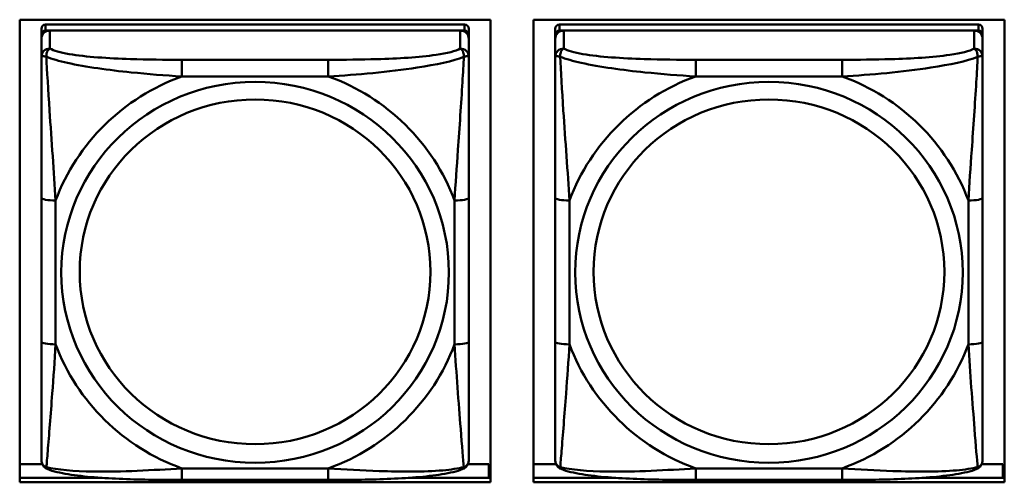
# Model space of a CAD drawing. Header units: inches. Extents: x 0.8 to 75.7, y -7.8 to 49.3.
# Tile 121 of 256: x 33.9 to 35.3, y 19.5 to 20.2. Entities that reach past the tile are written whole.
import ezdxf

# ---------------------------------------------------------------- set-up
doc = ezdxf.new("R2010")
doc.units = ezdxf.units.IN
doc.header["$MEASUREMENT"] = 0
doc.layers.add('Visible Edges(ROSSANSI)', color=7, linetype='Continuous', lineweight=50)
doc.layers.add('Visible Tangent Edges(ROSSANSI)', color=7, linetype='Continuous', lineweight=50)

msp = doc.modelspace()

# ---------------------------------------------------------------- linework, layer by layer
at = {"layer": 'Visible Edges(ROSSANSI)'}
for p, q in [((33.9314, 19.531), (33.9314, 20.1697)), ((33.9314, 20.1697), (34.582, 20.1697)), ((34.582, 20.1697), (34.582, 19.531)), ((34.6414, 19.531), (34.6414, 20.1697)), ((34.6414, 20.1697), (35.292, 20.1697)), ((35.292, 20.1697), (35.292, 19.531)), ((33.9614, 20.1572), (33.9614, 20.149)), ((34.5461, 20.163), (33.9673, 20.163)), ((33.9673, 20.1548), (34.5461, 20.1548)), ((34.5402, 20.1548), (33.9732, 20.1548)), ((34.552, 20.149), (34.552, 20.1572)), ((34.6714, 20.1572), (34.6714, 20.149)), ((35.2561, 20.163), (34.6773, 20.163)), ((34.6773, 20.1548), (35.2561, 20.1548)), ((35.2502, 20.1548), (34.6832, 20.1548)), ((35.262, 20.149), (35.262, 20.1572)), ((33.9614, 20.1432), (33.9614, 20.149)), ((33.9614, 20.1432), (33.9614, 20.1183)), ((34.552, 20.149), (34.552, 20.1432)), ((34.552, 20.1183), (34.552, 20.1432)), ((34.6714, 20.1432), (34.6714, 20.149)), ((34.6714, 20.1432), (34.6714, 20.1183)), ((35.262, 20.149), (35.262, 20.1432)), ((35.262, 20.1183), (35.262, 20.1432)), ((33.9614, 19.9238), (33.9614, 19.7252)), ((34.552, 19.7252), (34.552, 19.9238)), ((34.6714, 19.9238), (34.6714, 19.7252)), ((35.262, 19.7252), (35.262, 19.9238)), ((33.9314, 19.5559), (33.9627, 19.5559)), ((34.5507, 19.5559), (34.5799, 19.5559)), ((34.5799, 19.5559), (34.5799, 19.5371)), ((34.6414, 19.5559), (34.6727, 19.5559)), ((35.2607, 19.5559), (35.2899, 19.5559)), ((35.2899, 19.5559), (35.2899, 19.5371)), ((34.582, 19.548), (34.5799, 19.548)), ((35.292, 19.548), (35.2899, 19.548)), ((33.9314, 19.5371), (34.0453, 19.5371)), ((34.582, 19.531), (33.9314, 19.531)), ((34.3578, 19.5343), (34.1555, 19.5343)), ((34.468, 19.5371), (34.582, 19.5371)), ((34.6414, 19.5371), (34.7553, 19.5371)), ((35.292, 19.531), (34.6414, 19.531)), ((35.0678, 19.5343), (34.8655, 19.5343)), ((35.178, 19.5371), (35.292, 19.5371))]:
    msp.add_line(p, q, dxfattribs=at)
for centre, major_axis, start_param, end_param in [((33.9673, 20.1572), (-0.00591, 0), 4.712389, 6.283185), ((33.9732, 20.1432), (-0.0118, 0), 4.712389, 6.283185), ((33.9673, 20.149), (-0.00591, 0), 4.712389, 6.283185), ((34.5402, 20.1432), (0.0118, 0), 0, 1.570796), ((34.5461, 20.1572), (0.00591, 0), 0, 1.570796), ((34.5461, 20.149), (0.00591, 0), 0, 1.570796), ((34.6773, 20.1572), (-0.00591, 0), 4.712389, 6.283185), ((34.6832, 20.1432), (-0.0118, 0), 4.712389, 6.283185), ((34.6773, 20.149), (-0.00591, 0), 4.712389, 6.283185), ((35.2502, 20.1432), (0.0118, 0), 0, 1.570796), ((35.2561, 20.1572), (0.00591, 0), 0, 1.570796), ((35.2561, 20.149), (0.00591, 0), 0, 1.570796)]:
    msp.add_ellipse(centre, major_axis=major_axis, ratio=0.981793, start_param=start_param, end_param=end_param, dxfattribs=at)
for points, knots in [([(33.9614, 20.1183), (33.9614, 20.1092), (33.9614, 20.0939), (33.9614, 20.0768), (33.9614, 20.0504), (33.9614, 20.0201), (33.9614, 19.9907), (33.9614, 19.9682), (33.9614, 19.9458), (33.9614, 19.9238)], [-0.7968224, -0.7968224, -0.7968224, -0.7968224, -0.6514613, -0.6514613, -0.6514613, -0.427691, -0.427691, -0.427691, -0.2569517, -0.2569517, -0.2569517, -0.2569517]), ([(34.552, 19.9238), (34.552, 19.9471), (34.552, 19.9708), (34.552, 19.9945), (34.552, 20.0256), (34.552, 20.0579), (34.552, 20.0847), (34.552, 20.0986), (34.552, 20.1106), (34.552, 20.1183)], [0.2569537, 0.2569537, 0.2569537, 0.2569537, 0.4371919, 0.4371919, 0.4371919, 0.6739428, 0.6739428, 0.6739428, 0.7963818, 0.7963818, 0.7963818, 0.7963818]), ([(34.6714, 20.1183), (34.6714, 20.1092), (34.6714, 20.0939), (34.6714, 20.0768), (34.6714, 20.0504), (34.6714, 20.0201), (34.6714, 19.9907), (34.6714, 19.9682), (34.6714, 19.9458), (34.6714, 19.9238)], [-0.7968224, -0.7968224, -0.7968224, -0.7968224, -0.6514613, -0.6514613, -0.6514613, -0.427691, -0.427691, -0.427691, -0.2569517, -0.2569517, -0.2569517, -0.2569517]), ([(35.262, 19.9238), (35.262, 19.9471), (35.262, 19.9708), (35.262, 19.9945), (35.262, 20.0256), (35.262, 20.0579), (35.262, 20.0847), (35.262, 20.0986), (35.262, 20.1106), (35.262, 20.1183)], [0.2569537, 0.2569537, 0.2569537, 0.2569537, 0.4371919, 0.4371919, 0.4371919, 0.6739428, 0.6739428, 0.6739428, 0.7963818, 0.7963818, 0.7963818, 0.7963818]), ([(33.9614, 19.7252), (33.9614, 19.702), (33.9614, 19.6786), (33.9614, 19.6564), (33.9614, 19.6273), (33.9614, 19.599), (33.9614, 19.5801), (33.9614, 19.5704), (33.9614, 19.5635), (33.9614, 19.5617)], [0.2569537, 0.2569537, 0.2569537, 0.2569537, 0.4371919, 0.4371919, 0.4371919, 0.6739428, 0.6739428, 0.6739428, 0.7963818, 0.7963818, 0.7963818, 0.7963818]), ([(34.552, 19.5617), (34.552, 19.5639), (34.552, 19.5731), (34.552, 19.5858), (34.552, 19.6054), (34.552, 19.6323), (34.552, 19.66), (34.552, 19.6811), (34.552, 19.7032), (34.552, 19.7252)], [-0.7968224, -0.7968224, -0.7968224, -0.7968224, -0.6514613, -0.6514613, -0.6514613, -0.427691, -0.427691, -0.427691, -0.2569517, -0.2569517, -0.2569517, -0.2569517]), ([(34.6714, 19.7252), (34.6714, 19.702), (34.6714, 19.6786), (34.6714, 19.6564), (34.6714, 19.6273), (34.6714, 19.599), (34.6714, 19.5801), (34.6714, 19.5704), (34.6714, 19.5635), (34.6714, 19.5617)], [0.2569537, 0.2569537, 0.2569537, 0.2569537, 0.4371919, 0.4371919, 0.4371919, 0.6739428, 0.6739428, 0.6739428, 0.7963818, 0.7963818, 0.7963818, 0.7963818]), ([(35.262, 19.5617), (35.262, 19.5639), (35.262, 19.5731), (35.262, 19.5858), (35.262, 19.6054), (35.262, 19.6323), (35.262, 19.66), (35.262, 19.6811), (35.262, 19.7032), (35.262, 19.7252)], [-0.7968224, -0.7968224, -0.7968224, -0.7968224, -0.6514613, -0.6514613, -0.6514613, -0.427691, -0.427691, -0.427691, -0.2569517, -0.2569517, -0.2569517, -0.2569517]), ([(33.9695, 19.5494), (33.9684, 19.5498), (33.9673, 19.5505), (33.9653, 19.552), (33.9645, 19.553), (33.9631, 19.5549), (33.9626, 19.5559), (33.9619, 19.5578), (33.9617, 19.5587), (33.9615, 19.5603), (33.9614, 19.561), (33.9614, 19.5617)], [0.02510739, 0.02510739, 0.02510739, 0.02510739, 0.03073999, 0.03073999, 0.03637259, 0.03637259, 0.0420052, 0.0420052, 0.0476378, 0.0476378, 0.0532704, 0.0532704, 0.0532704, 0.0532704]), ([(34.5439, 19.5494), (34.545, 19.5498), (34.5461, 19.5505), (34.548, 19.552), (34.5489, 19.553), (34.5503, 19.5549), (34.5508, 19.5559), (34.5515, 19.5578), (34.5517, 19.5587), (34.5519, 19.5603), (34.552, 19.561), (34.552, 19.5617)], [0.02510739, 0.02510739, 0.02510739, 0.02510739, 0.03073999, 0.03073999, 0.03637259, 0.03637259, 0.0420052, 0.0420052, 0.0476378, 0.0476378, 0.0532704, 0.0532704, 0.0532704, 0.0532704]), ([(34.6795, 19.5494), (34.6784, 19.5498), (34.6773, 19.5505), (34.6753, 19.552), (34.6745, 19.553), (34.6731, 19.5549), (34.6726, 19.5559), (34.6719, 19.5578), (34.6717, 19.5587), (34.6715, 19.5603), (34.6714, 19.561), (34.6714, 19.5617)], [0.02510739, 0.02510739, 0.02510739, 0.02510739, 0.03073999, 0.03073999, 0.03637259, 0.03637259, 0.0420052, 0.0420052, 0.0476378, 0.0476378, 0.0532704, 0.0532704, 0.0532704, 0.0532704]), ([(35.2539, 19.5494), (35.255, 19.5498), (35.2561, 19.5505), (35.258, 19.552), (35.2589, 19.553), (35.2603, 19.5549), (35.2608, 19.5559), (35.2615, 19.5578), (35.2617, 19.5587), (35.2619, 19.5603), (35.262, 19.561), (35.262, 19.5617)], [0.02510739, 0.02510739, 0.02510739, 0.02510739, 0.03073999, 0.03073999, 0.03637259, 0.03637259, 0.0420052, 0.0420052, 0.0476378, 0.0476378, 0.0532704, 0.0532704, 0.0532704, 0.0532704]), ([(34.1555, 19.5343), (34.142, 19.5343), (34.1283, 19.5343), (34.1011, 19.5347), (34.0875, 19.535), (34.0606, 19.5361), (34.0473, 19.5368), (34.0216, 19.5389), (34.0095, 19.5403), (33.9874, 19.5439), (33.9779, 19.5459), (33.9695, 19.5494)], [0.2569517, 0.2569517, 0.2569517, 0.2569517, 0.3597049, 0.3597049, 0.4624581, 0.4624581, 0.5652112, 0.5652112, 0.6679644, 0.6679644, 0.7707176, 0.7707176, 0.7707176, 0.7707176]), ([(34.5439, 19.5494), (34.5355, 19.5459), (34.526, 19.5439), (34.5039, 19.5403), (34.4918, 19.5389), (34.4661, 19.5368), (34.4528, 19.5361), (34.4259, 19.535), (34.4123, 19.5347), (34.385, 19.5343), (34.3714, 19.5343), (34.3578, 19.5343)], [-0.7703505, -0.7703505, -0.7703505, -0.7703505, -0.6676711, -0.6676711, -0.5649918, -0.5649918, -0.4623124, -0.4623124, -0.3596331, -0.3596331, -0.2569537, -0.2569537, -0.2569537, -0.2569537]), ([(34.8655, 19.5343), (34.852, 19.5343), (34.8383, 19.5343), (34.8111, 19.5347), (34.7975, 19.535), (34.7706, 19.5361), (34.7573, 19.5368), (34.7316, 19.5389), (34.7195, 19.5403), (34.6974, 19.5439), (34.6879, 19.5459), (34.6795, 19.5494)], [0.2569517, 0.2569517, 0.2569517, 0.2569517, 0.3597049, 0.3597049, 0.4624581, 0.4624581, 0.5652112, 0.5652112, 0.6679644, 0.6679644, 0.7707176, 0.7707176, 0.7707176, 0.7707176]), ([(35.2539, 19.5494), (35.2455, 19.5459), (35.236, 19.5439), (35.2139, 19.5403), (35.2018, 19.5389), (35.1761, 19.5368), (35.1628, 19.5361), (35.1359, 19.535), (35.1223, 19.5347), (35.095, 19.5343), (35.0814, 19.5343), (35.0678, 19.5343)], [-0.7703505, -0.7703505, -0.7703505, -0.7703505, -0.6676711, -0.6676711, -0.5649918, -0.5649918, -0.4623124, -0.4623124, -0.3596331, -0.3596331, -0.2569537, -0.2569537, -0.2569537, -0.2569537])]:
    msp.add_open_spline(points, degree=3, knots=knots, dxfattribs=at)
at = {"layer": 'Visible Tangent Edges(ROSSANSI)'}
for p, q in [((33.9673, 20.1548), (33.9673, 20.163)), ((33.9732, 20.1299), (33.9732, 20.1548)), ((34.5402, 20.1548), (34.5402, 20.1299)), ((34.5461, 20.163), (34.5461, 20.1548)), ((34.6773, 20.1548), (34.6773, 20.163)), ((34.6832, 20.1299), (34.6832, 20.1548)), ((35.2502, 20.1548), (35.2502, 20.1299)), ((35.2561, 20.163), (35.2561, 20.1548)), ((34.1555, 20.1144), (34.1555, 20.0914)), ((34.3578, 20.1144), (34.1555, 20.1144)), ((34.3578, 20.1144), (34.3578, 20.0914)), ((34.8655, 20.1144), (34.8655, 20.0914)), ((35.0678, 20.1144), (34.8655, 20.1144)), ((35.0678, 20.1144), (35.0678, 20.0914)), ((34.1555, 20.0914), (34.3578, 20.0914)), ((34.8655, 20.0914), (35.0678, 20.0914)), ((33.9811, 19.7215), (33.9811, 19.9201)), ((34.5323, 19.9201), (34.5323, 19.7215)), ((34.6911, 19.7215), (34.6911, 19.9201)), ((35.2423, 19.9201), (35.2423, 19.7215)), ((34.3578, 19.5502), (34.1555, 19.5502)), ((34.1555, 19.5343), (34.1555, 19.5502)), ((34.3578, 19.5343), (34.3578, 19.5502)), ((35.0678, 19.5502), (34.8655, 19.5502)), ((34.8655, 19.5343), (34.8655, 19.5502)), ((35.0678, 19.5343), (35.0678, 19.5502))]:
    msp.add_line(p, q, dxfattribs=at)
for centre, major_axis, ratio, start_param, end_param in [((33.9732, 20.1183), (-0.0118, 0), 0.981793, 4.712389, 6.283185), ((34.5402, 20.1183), (0.0118, 0), 0.981793, 0, 1.570796), ((34.6832, 20.1183), (-0.0118, 0), 0.981793, 4.712389, 6.283185), ((35.2502, 20.1183), (0.0118, 0), 0.981793, 0, 1.570796), ((34.2567, 19.8208), (-0.2936, 0), 0.981793, 5.064156, 5.931419), ((34.2567, 19.8208), (0.2936, 0), 0.981793, 0.351767, 1.21903), ((34.9667, 19.8208), (-0.2936, 0), 0.981793, 5.064156, 5.931419), ((34.9667, 19.8208), (0.2936, 0), 0.981793, 0.351767, 1.21903), ((33.9811, 19.9238), (-0.0197, 0), 0.189952, 0, 1.570796), ((34.5323, 19.9238), (0.0197, 0), 0.189952, 4.712389, 6.283185), ((34.6911, 19.9238), (-0.0197, 0), 0.189952, 0, 1.570796), ((35.2423, 19.9238), (0.0197, 0), 0.189952, 4.712389, 6.283185), ((33.9811, 19.7252), (-0.0197, 0), 0.189952, 0, 1.570796), ((34.2567, 19.8208), (-0.2936, 0), 0.981793, 0.351767, 1.21903), ((34.2567, 19.8208), (0.2936, 0), 0.981793, 5.064156, 5.931419), ((34.5323, 19.7252), (0.0197, 0), 0.189952, 4.712389, 6.283185), ((34.6911, 19.7252), (-0.0197, 0), 0.189952, 0, 1.570796), ((34.9667, 19.8208), (-0.2936, 0), 0.981793, 0.351767, 1.21903), ((34.9667, 19.8208), (0.2936, 0), 0.981793, 5.064156, 5.931419), ((35.2423, 19.7252), (0.0197, 0), 0.189952, 4.712389, 6.283185)]:
    msp.add_ellipse(centre, major_axis=major_axis, ratio=ratio, start_param=start_param, end_param=end_param, dxfattribs=at)
for centre, major_axis in [((34.2567, 19.8208), (-0.2678, 0)), ((34.9667, 19.8208), (-0.2678, 0)), ((34.2567, 19.8216), (-0.2424, 0)), ((34.9667, 19.8216), (-0.2424, 0))]:
    msp.add_ellipse(centre, major_axis=major_axis, ratio=0.981793, dxfattribs=at)
for points, knots in [([(33.9683, 20.1184), (33.9682, 20.1195), (33.9683, 20.1205), (33.9685, 20.1225), (33.9687, 20.1235), (33.9692, 20.125), (33.9694, 20.1255), (33.9697, 20.1262), (33.9698, 20.1264), (33.9701, 20.127), (33.9703, 20.1273), (33.9709, 20.1281), (33.9713, 20.1285), (33.9722, 20.1293), (33.9727, 20.1296), (33.9732, 20.1299)], [-0.00023197, -0.00023197, -0.00023197, -0.00023197, 0.00913095, 0.00913095, 0.01983142, 0.01983142, 0.02651922, 0.02651922, 0.02986312, 0.02986312, 0.03521335, 0.03521335, 0.04377373, 0.04377373, 0.0532704, 0.0532704, 0.0532704, 0.0532704]), ([(34.1555, 20.1144), (34.1319, 20.1144), (34.1079, 20.1146), (34.0845, 20.1154), (34.0538, 20.1163), (34.023, 20.1183), (33.9997, 20.1223), (33.9877, 20.1244), (33.9781, 20.127), (33.9732, 20.1299)], [0.2569537, 0.2569537, 0.2569537, 0.2569537, 0.4371919, 0.4371919, 0.4371919, 0.6739428, 0.6739428, 0.6739428, 0.7963818, 0.7963818, 0.7963818, 0.7963818]), ([(34.5402, 20.1299), (34.5344, 20.1264), (34.5219, 20.1234), (34.5067, 20.1212), (34.4833, 20.1178), (34.4542, 20.1161), (34.4251, 20.1152), (34.4029, 20.1146), (34.3802, 20.1144), (34.3578, 20.1144)], [-0.7968224, -0.7968224, -0.7968224, -0.7968224, -0.6514613, -0.6514613, -0.6514613, -0.427691, -0.427691, -0.427691, -0.2569517, -0.2569517, -0.2569517, -0.2569517]), ([(34.5402, 20.1299), (34.5407, 20.1296), (34.5412, 20.1293), (34.5421, 20.1285), (34.5425, 20.1281), (34.543, 20.1273), (34.5433, 20.127), (34.5436, 20.1264), (34.5437, 20.1262), (34.544, 20.1255), (34.5442, 20.125), (34.5446, 20.1235), (34.5448, 20.1225), (34.5451, 20.1205), (34.5451, 20.1195), (34.5451, 20.1184)], [-0.0532704, -0.0532704, -0.0532704, -0.0532704, -0.04377373, -0.04377373, -0.03521335, -0.03521335, -0.02986312, -0.02986312, -0.02651922, -0.02651922, -0.01983142, -0.01983142, -0.00913095, -0.00913095, 0.00023197, 0.00023197, 0.00023197, 0.00023197]), ([(34.6783, 20.1184), (34.6782, 20.1195), (34.6783, 20.1205), (34.6785, 20.1225), (34.6787, 20.1235), (34.6792, 20.125), (34.6794, 20.1255), (34.6797, 20.1262), (34.6798, 20.1264), (34.6801, 20.127), (34.6803, 20.1273), (34.6809, 20.1281), (34.6813, 20.1285), (34.6822, 20.1293), (34.6827, 20.1296), (34.6832, 20.1299)], [-0.00023197, -0.00023197, -0.00023197, -0.00023197, 0.00913095, 0.00913095, 0.01983142, 0.01983142, 0.02651922, 0.02651922, 0.02986312, 0.02986312, 0.03521335, 0.03521335, 0.04377373, 0.04377373, 0.0532704, 0.0532704, 0.0532704, 0.0532704]), ([(34.8655, 20.1144), (34.8419, 20.1144), (34.8179, 20.1146), (34.7945, 20.1154), (34.7638, 20.1163), (34.733, 20.1183), (34.7097, 20.1223), (34.6977, 20.1244), (34.6881, 20.127), (34.6832, 20.1299)], [0.2569537, 0.2569537, 0.2569537, 0.2569537, 0.4371919, 0.4371919, 0.4371919, 0.6739428, 0.6739428, 0.6739428, 0.7963818, 0.7963818, 0.7963818, 0.7963818]), ([(35.2502, 20.1299), (35.2444, 20.1264), (35.2319, 20.1234), (35.2167, 20.1212), (35.1933, 20.1178), (35.1642, 20.1161), (35.1351, 20.1152), (35.1129, 20.1146), (35.0902, 20.1144), (35.0678, 20.1144)], [-0.7968224, -0.7968224, -0.7968224, -0.7968224, -0.6514613, -0.6514613, -0.6514613, -0.427691, -0.427691, -0.427691, -0.2569517, -0.2569517, -0.2569517, -0.2569517]), ([(35.2502, 20.1299), (35.2507, 20.1296), (35.2512, 20.1293), (35.2521, 20.1285), (35.2525, 20.1281), (35.253, 20.1273), (35.2533, 20.127), (35.2536, 20.1264), (35.2537, 20.1262), (35.254, 20.1255), (35.2542, 20.125), (35.2546, 20.1235), (35.2548, 20.1225), (35.2551, 20.1205), (35.2551, 20.1195), (35.2551, 20.1184)], [-0.0532704, -0.0532704, -0.0532704, -0.0532704, -0.04377373, -0.04377373, -0.03521335, -0.03521335, -0.02986312, -0.02986312, -0.02651922, -0.02651922, -0.01983142, -0.01983142, -0.00913095, -0.00913095, 0.00023197, 0.00023197, 0.00023197, 0.00023197]), ([(33.9614, 20.1183), (33.9614, 20.1186), (33.9615, 20.1188), (33.9617, 20.1191), (33.9619, 20.1193), (33.9623, 20.1194), (33.9625, 20.1195), (33.9628, 20.1195), (33.9629, 20.1195), (33.9633, 20.1195), (33.9636, 20.1195), (33.9646, 20.1194), (33.9652, 20.1193), (33.9667, 20.1189), (33.9674, 20.1187), (33.9683, 20.1184)], [-0.0532704, -0.0532704, -0.0532704, -0.0532704, -0.04377373, -0.04377373, -0.03521335, -0.03521335, -0.02986312, -0.02986312, -0.02651922, -0.02651922, -0.01983142, -0.01983142, -0.00913095, -0.00913095, 0.00023197, 0.00023197, 0.00023197, 0.00023197]), ([(33.9683, 20.1184), (33.9759, 20.1155), (33.9859, 20.1126), (34.023, 20.1044), (34.0547, 20.1001), (34.1089, 20.0946), (34.1322, 20.0927), (34.1555, 20.0914)], [-0.7478145, -0.7478145, -0.7478145, -0.7478145, -0.6493253, -0.6493253, -0.427691, -0.427691, -0.2569537, -0.2569537, -0.2569537, -0.2569537]), ([(33.9811, 19.9201), (33.9787, 19.9598), (33.9754, 20.002), (33.9708, 20.0719), (33.9692, 20.0994), (33.9683, 20.1184)], [0.2569517, 0.2569517, 0.2569517, 0.2569517, 0.5559983, 0.5559983, 0.7482818, 0.7482818, 0.7482818, 0.7482818]), ([(34.3578, 20.0914), (34.3983, 20.0937), (34.4407, 20.0975), (34.5063, 20.1075), (34.5308, 20.1126), (34.5451, 20.1184)], [0.2569517, 0.2569517, 0.2569517, 0.2569517, 0.5559983, 0.5559983, 0.7482818, 0.7482818, 0.7482818, 0.7482818]), ([(34.5451, 20.1184), (34.5446, 20.1084), (34.544, 20.0963), (34.5415, 20.0542), (34.5392, 20.0211), (34.5353, 19.966), (34.5337, 19.943), (34.5323, 19.9201)], [-0.7478145, -0.7478145, -0.7478145, -0.7478145, -0.6493253, -0.6493253, -0.427691, -0.427691, -0.2569537, -0.2569537, -0.2569537, -0.2569537]), ([(34.5451, 20.1184), (34.546, 20.1187), (34.5467, 20.1189), (34.5482, 20.1193), (34.5488, 20.1194), (34.5497, 20.1195), (34.5501, 20.1195), (34.5505, 20.1195), (34.5506, 20.1195), (34.5509, 20.1195), (34.5511, 20.1194), (34.5515, 20.1193), (34.5516, 20.1191), (34.5519, 20.1188), (34.552, 20.1186), (34.552, 20.1183)], [-0.00023197, -0.00023197, -0.00023197, -0.00023197, 0.00913095, 0.00913095, 0.01983142, 0.01983142, 0.02651922, 0.02651922, 0.02986312, 0.02986312, 0.03521335, 0.03521335, 0.04377373, 0.04377373, 0.0532704, 0.0532704, 0.0532704, 0.0532704]), ([(34.6714, 20.1183), (34.6714, 20.1186), (34.6715, 20.1188), (34.6717, 20.1191), (34.6719, 20.1193), (34.6723, 20.1194), (34.6725, 20.1195), (34.6728, 20.1195), (34.6729, 20.1195), (34.6733, 20.1195), (34.6736, 20.1195), (34.6746, 20.1194), (34.6752, 20.1193), (34.6767, 20.1189), (34.6774, 20.1187), (34.6783, 20.1184)], [-0.0532704, -0.0532704, -0.0532704, -0.0532704, -0.04377373, -0.04377373, -0.03521335, -0.03521335, -0.02986312, -0.02986312, -0.02651922, -0.02651922, -0.01983142, -0.01983142, -0.00913095, -0.00913095, 0.00023197, 0.00023197, 0.00023197, 0.00023197]), ([(34.6783, 20.1184), (34.6859, 20.1155), (34.6959, 20.1126), (34.733, 20.1044), (34.7647, 20.1001), (34.8189, 20.0946), (34.8422, 20.0927), (34.8655, 20.0914)], [-0.7478145, -0.7478145, -0.7478145, -0.7478145, -0.6493253, -0.6493253, -0.427691, -0.427691, -0.2569537, -0.2569537, -0.2569537, -0.2569537]), ([(34.6911, 19.9201), (34.6887, 19.9598), (34.6854, 20.002), (34.6808, 20.0719), (34.6792, 20.0994), (34.6783, 20.1184)], [0.2569517, 0.2569517, 0.2569517, 0.2569517, 0.5559983, 0.5559983, 0.7482818, 0.7482818, 0.7482818, 0.7482818]), ([(35.0678, 20.0914), (35.1083, 20.0937), (35.1507, 20.0975), (35.2163, 20.1075), (35.2408, 20.1126), (35.2551, 20.1184)], [0.2569517, 0.2569517, 0.2569517, 0.2569517, 0.5559983, 0.5559983, 0.7482818, 0.7482818, 0.7482818, 0.7482818]), ([(35.2551, 20.1184), (35.2546, 20.1084), (35.254, 20.0963), (35.2515, 20.0542), (35.2492, 20.0211), (35.2453, 19.966), (35.2437, 19.943), (35.2423, 19.9201)], [-0.7478145, -0.7478145, -0.7478145, -0.7478145, -0.6493253, -0.6493253, -0.427691, -0.427691, -0.2569537, -0.2569537, -0.2569537, -0.2569537]), ([(35.2551, 20.1184), (35.256, 20.1187), (35.2567, 20.1189), (35.2582, 20.1193), (35.2588, 20.1194), (35.2597, 20.1195), (35.2601, 20.1195), (35.2605, 20.1195), (35.2606, 20.1195), (35.2609, 20.1195), (35.2611, 20.1194), (35.2615, 20.1193), (35.2616, 20.1191), (35.2619, 20.1188), (35.262, 20.1186), (35.262, 20.1183)], [-0.00023197, -0.00023197, -0.00023197, -0.00023197, 0.00913095, 0.00913095, 0.01983142, 0.01983142, 0.02651922, 0.02651922, 0.02986312, 0.02986312, 0.03521335, 0.03521335, 0.04377373, 0.04377373, 0.0532704, 0.0532704, 0.0532704, 0.0532704]), ([(33.9683, 19.5521), (33.9688, 19.5571), (33.9694, 19.5647), (33.9719, 19.5953), (33.9742, 19.6244), (33.9781, 19.6759), (33.9797, 19.6985), (33.9811, 19.7215)], [-0.7478145, -0.7478145, -0.7478145, -0.7478145, -0.6493253, -0.6493253, -0.427691, -0.427691, -0.2569537, -0.2569537, -0.2569537, -0.2569537]), ([(34.5323, 19.7215), (34.5347, 19.6817), (34.538, 19.6407), (34.5426, 19.5817), (34.5442, 19.5613), (34.5451, 19.5521)], [0.2569517, 0.2569517, 0.2569517, 0.2569517, 0.5559983, 0.5559983, 0.7482818, 0.7482818, 0.7482818, 0.7482818]), ([(34.6783, 19.5521), (34.6788, 19.5571), (34.6794, 19.5647), (34.6819, 19.5953), (34.6842, 19.6244), (34.6881, 19.6759), (34.6897, 19.6985), (34.6911, 19.7215)], [-0.7478145, -0.7478145, -0.7478145, -0.7478145, -0.6493253, -0.6493253, -0.427691, -0.427691, -0.2569537, -0.2569537, -0.2569537, -0.2569537]), ([(35.2423, 19.7215), (35.2447, 19.6817), (35.248, 19.6407), (35.2526, 19.5817), (35.2542, 19.5613), (35.2551, 19.5521)], [0.2569517, 0.2569517, 0.2569517, 0.2569517, 0.5559983, 0.5559983, 0.7482818, 0.7482818, 0.7482818, 0.7482818]), ([(33.9683, 19.5521), (33.9674, 19.5523), (33.9667, 19.5526), (33.9652, 19.5535), (33.9646, 19.554), (33.9636, 19.555), (33.9633, 19.5554), (33.9629, 19.556), (33.9628, 19.5562), (33.9625, 19.5568), (33.9623, 19.5571), (33.9619, 19.5581), (33.9617, 19.5587), (33.9615, 19.5601), (33.9614, 19.5609), (33.9614, 19.5617)], [-0.00023197, -0.00023197, -0.00023197, -0.00023197, 0.00913095, 0.00913095, 0.01983142, 0.01983142, 0.02651922, 0.02651922, 0.02986312, 0.02986312, 0.03521335, 0.03521335, 0.04377373, 0.04377373, 0.0532704, 0.0532704, 0.0532704, 0.0532704]), ([(33.9695, 19.5494), (33.9693, 19.5495), (33.9691, 19.5496), (33.9687, 19.5499), (33.9685, 19.5502), (33.9683, 19.551), (33.9682, 19.5515), (33.9683, 19.5521)], [-0.02510739, -0.02510739, -0.02510739, -0.02510739, -0.01983142, -0.01983142, -0.00913095, -0.00913095, 0.00023197, 0.00023197, 0.00023197, 0.00023197]), ([(34.1555, 19.5502), (34.1151, 19.5478), (34.0727, 19.5452), (34.007, 19.5462), (33.9826, 19.5481), (33.9683, 19.5521)], [0.2569517, 0.2569517, 0.2569517, 0.2569517, 0.5559983, 0.5559983, 0.7482818, 0.7482818, 0.7482818, 0.7482818]), ([(34.5451, 19.5521), (34.5375, 19.5501), (34.5274, 19.5485), (34.4904, 19.5452), (34.4587, 19.5454), (34.4044, 19.5474), (34.3812, 19.5488), (34.3578, 19.5502)], [-0.7478145, -0.7478145, -0.7478145, -0.7478145, -0.6493253, -0.6493253, -0.427691, -0.427691, -0.2569537, -0.2569537, -0.2569537, -0.2569537]), ([(34.5451, 19.5521), (34.5451, 19.5515), (34.5451, 19.551), (34.5448, 19.5502), (34.5446, 19.5499), (34.5442, 19.5496), (34.5441, 19.5495), (34.5439, 19.5494)], [-0.00023197, -0.00023197, -0.00023197, -0.00023197, 0.00913095, 0.00913095, 0.01983142, 0.01983142, 0.02510739, 0.02510739, 0.02510739, 0.02510739]), ([(34.552, 19.5617), (34.552, 19.5609), (34.5519, 19.5601), (34.5516, 19.5587), (34.5515, 19.5581), (34.5511, 19.5571), (34.5509, 19.5568), (34.5506, 19.5562), (34.5505, 19.556), (34.5501, 19.5554), (34.5497, 19.555), (34.5488, 19.554), (34.5482, 19.5535), (34.5467, 19.5526), (34.546, 19.5523), (34.5451, 19.5521)], [-0.0532704, -0.0532704, -0.0532704, -0.0532704, -0.04377373, -0.04377373, -0.03521335, -0.03521335, -0.02986312, -0.02986312, -0.02651922, -0.02651922, -0.01983142, -0.01983142, -0.00913095, -0.00913095, 0.00023197, 0.00023197, 0.00023197, 0.00023197]), ([(34.6783, 19.5521), (34.6774, 19.5523), (34.6767, 19.5526), (34.6752, 19.5535), (34.6746, 19.554), (34.6736, 19.555), (34.6733, 19.5554), (34.6729, 19.556), (34.6728, 19.5562), (34.6725, 19.5568), (34.6723, 19.5571), (34.6719, 19.5581), (34.6717, 19.5587), (34.6715, 19.5601), (34.6714, 19.5609), (34.6714, 19.5617)], [-0.00023197, -0.00023197, -0.00023197, -0.00023197, 0.00913095, 0.00913095, 0.01983142, 0.01983142, 0.02651922, 0.02651922, 0.02986312, 0.02986312, 0.03521335, 0.03521335, 0.04377373, 0.04377373, 0.0532704, 0.0532704, 0.0532704, 0.0532704]), ([(34.6795, 19.5494), (34.6793, 19.5495), (34.6791, 19.5496), (34.6787, 19.5499), (34.6785, 19.5502), (34.6783, 19.551), (34.6782, 19.5515), (34.6783, 19.5521)], [-0.02510739, -0.02510739, -0.02510739, -0.02510739, -0.01983142, -0.01983142, -0.00913095, -0.00913095, 0.00023197, 0.00023197, 0.00023197, 0.00023197]), ([(34.8655, 19.5502), (34.8251, 19.5478), (34.7827, 19.5452), (34.717, 19.5462), (34.6926, 19.5481), (34.6783, 19.5521)], [0.2569517, 0.2569517, 0.2569517, 0.2569517, 0.5559983, 0.5559983, 0.7482818, 0.7482818, 0.7482818, 0.7482818]), ([(35.2551, 19.5521), (35.2475, 19.5501), (35.2374, 19.5485), (35.2004, 19.5452), (35.1687, 19.5454), (35.1144, 19.5474), (35.0912, 19.5488), (35.0678, 19.5502)], [-0.7478145, -0.7478145, -0.7478145, -0.7478145, -0.6493253, -0.6493253, -0.427691, -0.427691, -0.2569537, -0.2569537, -0.2569537, -0.2569537]), ([(35.2551, 19.5521), (35.2551, 19.5515), (35.2551, 19.551), (35.2548, 19.5502), (35.2546, 19.5499), (35.2542, 19.5496), (35.2541, 19.5495), (35.2539, 19.5494)], [-0.00023197, -0.00023197, -0.00023197, -0.00023197, 0.00913095, 0.00913095, 0.01983142, 0.01983142, 0.02510739, 0.02510739, 0.02510739, 0.02510739]), ([(35.262, 19.5617), (35.262, 19.5609), (35.2619, 19.5601), (35.2616, 19.5587), (35.2615, 19.5581), (35.2611, 19.5571), (35.2609, 19.5568), (35.2606, 19.5562), (35.2605, 19.556), (35.2601, 19.5554), (35.2597, 19.555), (35.2588, 19.554), (35.2582, 19.5535), (35.2567, 19.5526), (35.256, 19.5523), (35.2551, 19.5521)], [-0.0532704, -0.0532704, -0.0532704, -0.0532704, -0.04377373, -0.04377373, -0.03521335, -0.03521335, -0.02986312, -0.02986312, -0.02651922, -0.02651922, -0.01983142, -0.01983142, -0.00913095, -0.00913095, 0.00023197, 0.00023197, 0.00023197, 0.00023197])]:
    msp.add_open_spline(points, degree=3, knots=knots, dxfattribs=at)

doc.saveas('drawing.dxf')
